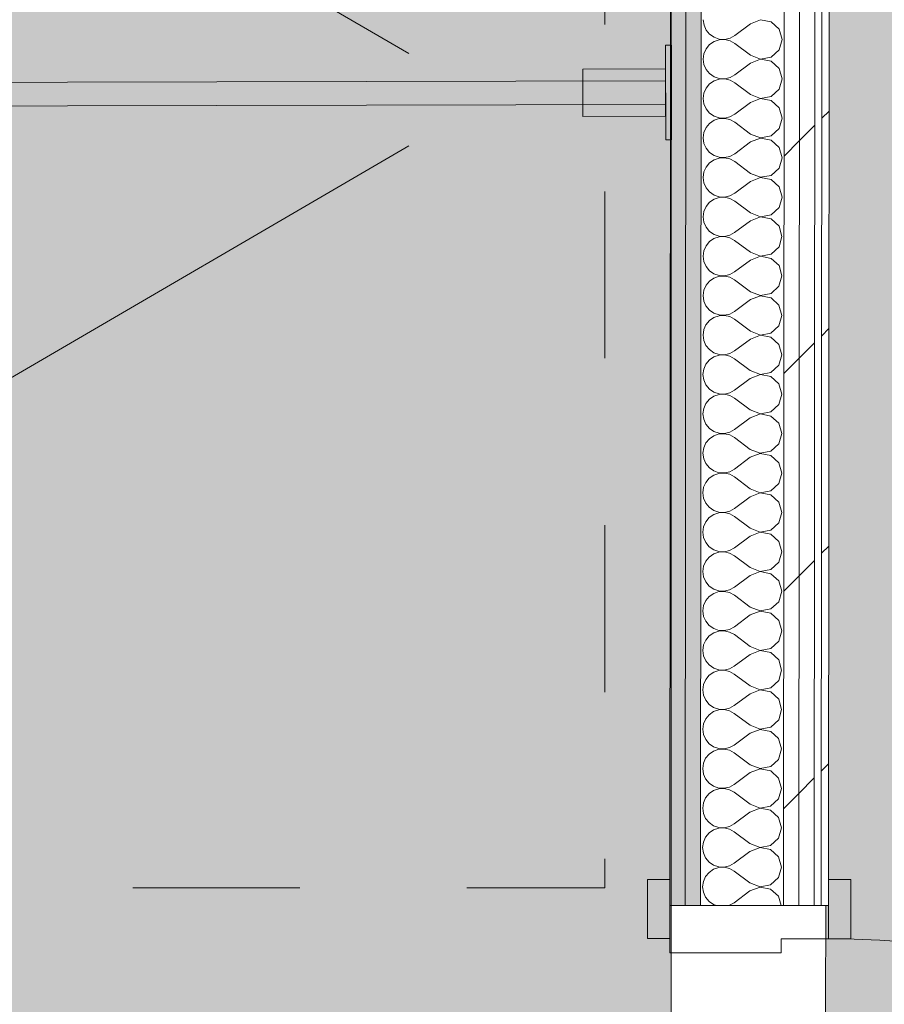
# Model space of a CAD drawing. Header units: millimetres. Extents: x -30280 to 19093, y -19247 to 4746.
# Tile 194 of 198: x -2238 to -1507, y -16098 to -15265. Entities that reach past the tile are written whole.
import ezdxf

# ---------------------------------------------------------------- set-up
doc = ezdxf.new("R2010")
doc.units = ezdxf.units.MM
doc.header["$MEASUREMENT"] = 0
doc.linetypes.add('Rayas_2', pattern=[282.222222, 141.111111, -141.111111])
doc.linetypes.add('Wipeout_Contour', pattern=[1000, 0, -1000])
for name, color, linetype, lineweight in [('Nuevo_01 2D_Mobiliari_Pluma_Nº__101', 252, 'Continuous', 5), ('Nuevo_01 Sanitaris_Pluma_Nº__1', 7, 'Continuous', 5), ('Nuevo_01_2D Trames_Pluma_Nº__1', 7, 'Continuous', 5), ('Nuevo_08_E_Envans secs_Pluma_Nº__1', 7, 'Continuous', 5), ('Nuevo_Puertas Archicad_Pluma_Nº__1', 7, 'Continuous', 5)]:
    doc.layers.add(name, color=color, linetype=linetype, lineweight=lineweight)
for name, color, linetype in [('Nuevo_01 Sanitaris', 7, 'Continuous'), ('Nuevo_08_E_Envans secs', 7, 'Continuous'), ('Nuevo_14_PAV_Paviment_tarkett Safe', 7, 'Continuous'), ('Nuevo_14_PAV_Soft Light Grey 0554', 7, 'Continuous'), ('Nuevo_Puertas Archicad', 7, 'Continuous')]:
    doc.layers.add(name, color=color, linetype=linetype)
for name, color, linetype, lineweight, true_color in [('Nuevo_08_E_Envans secs_Pluma_Nº__102', 7, 'Continuous', 5, 0xcccccc), ('Nuevo_08_E_Envans secs_Pluma_Nº__171', 171, 'Continuous', 13, 0xaaaaff), ('Nuevo_08_E_Envans secs_Pluma_Nº__177', 7, 'Continuous', 15, 0xf7e046), ('Nuevo_08_E_Envans secs_Pluma_Nº__79', 7, 'Continuous', 5, 0xaaffd5), ('Nuevo_14_PAV_Paviment_tarkett Safe_Pluma_Nº__179', 7, 'Continuous', 5, 0xb7d9ff), ('Nuevo_14_PAV_Soft Light Grey 0554_Pluma_Nº__245', 7, 'Continuous', 13, 0xe8e8e8), ('Nuevo_Puertas Archicad_Pluma_Nº__3', 7, 'Continuous', 5, 0xa4a4a4)]:
    doc.layers.add(name, color=color, linetype=linetype, lineweight=lineweight, true_color=true_color)
pattern_1 = [(45, (0, 0), (-183.8478, 183.8478), [195, -65]), (45, (7e-14, 183.85), (-183.8478, 183.8478), [195, -65])]

# ---------------------------------------------------------------- blocks, each defined once
blk = doc.blocks.new('Forjado_1_1', base_point=(-28067.13, -1194.16))
at = {"layer": 'Nuevo_14_PAV_Soft Light Grey 0554_Pluma_Nº__245', "linetype": 'Continuous', "lineweight": 0, "true_color": 0xe8e8e8}
blk.add_hatch(color=254, dxfattribs=at).paths.add_polyline_path([(-28067.13, -1194.16), (-1631.11, -1193.63), (-1631.11, -6938.97), (-1556.11, -6938.97), (-1556.11, -7503.98), (-1616.26, -7503.98), (-1616.05, -11935.98), (-1564.89, -11935.98), (-1564.89, -12491.98), (-2024.11, -12491.98), (-2024.11, -12338.98), (-6997.39, -12338.98), (-6997.39, -12547.56), (-7503.39, -12547.56), (-7503.39, -12391.98), (-10667.85, -12391.98), (-10669.08, -13665), (-1552.89, -13674.56), (-1558.57, -16962.11), (375.41, -16966.17), (375.89, -16735.98), (1079.4, -16735.98), (1078.81, -17114.59), (2622.83, -17116.98), (2622.91, -17065.79), (5778.89, -17070.66), (5778.89, -16738.98), (6378.89, -16738.98), (6378.89, -12488.98), (5778.89, -12488.98), (5779.74, -11938.87), (5998.89, -11938.86), (5998.89, -7488.98), (5778.89, -7488.98), (5778.89, -6938.98), (5998.89, -6938.98), (5998.89, -1708.98), (5758.89, -1708.98), (5758.89, 1700.85), (-28050.85, 1700.85)])
at = {"layer": 'Nuevo_14_PAV_Soft Light Grey 0554_Pluma_Nº__245', "color": 254, "linetype": 'Continuous', "lineweight": 13, "true_color": 0xe8e8e8, "flags": 128}
blk.add_lwpolyline([(1079.4, -16735.98), (375.89, -16735.98), (375.41, -16966.17), (-1558.57, -16962.11), (-1552.89, -13674.56), (-10669.08, -13665), (-10667.85, -12391.98), (-7503.39, -12391.98), (-7503.39, -12547.56), (-6997.39, -12547.56), (-6997.39, -12338.98), (-2024.11, -12338.98), (-2024.11, -12491.98), (-1564.89, -12491.98), (-1564.89, -11935.98), (-1616.05, -11935.98), (-1616.26, -7503.98)], dxfattribs=at)
blk = doc.blocks.new('Forjado_3_1', base_point=(-3816.35, -16950.01))
at = {"layer": 'Nuevo_14_PAV_Paviment_tarkett Safe_Pluma_Nº__179', "linetype": 'Continuous', "lineweight": 0, "true_color": 0xb7d9ff}
blk.add_hatch(color=254, dxfattribs=at).paths.add_polyline_path([(-3816.35, -16950.01), (-1687.6, -16950.01), (-1687.6, -13808.56), (-3816.35, -13808.56)])
at = {"layer": 'Nuevo_14_PAV_Paviment_tarkett Safe_Pluma_Nº__179', "color": 254, "linetype": 'Continuous', "lineweight": 5, "true_color": 0xb7d9ff, "flags": 128}
blk.add_lwpolyline([(-3816.35, -16950.01), (-1687.6, -16950.01), (-1687.6, -13808.56), (-3816.35, -13808.56)], close=True, dxfattribs=at)
blk = doc.blocks.new('*X103')
at = {"layer": 'Nuevo_08_E_Envans secs_Pluma_Nº__102', "color": 254, "linetype": 'Continuous', "lineweight": 5, "true_color": 0xcccccc}
for p, q in [((-1660.4, -15265.44), (-1659.77, -15270)), ((-1659.77, -15270), (-1657.92, -15274.21)), ((-1620.41, -15268.81), (-1633.75, -15278.8)), ((-1611.9, -15265.55), (-1620.41, -15268.81)), ((-1602.95, -15267.25), (-1611.9, -15265.55)), ((-1596.23, -15273.4), (-1602.95, -15267.25)), ((-1657.92, -15274.21), (-1654.99, -15277.75)), ((-1654.99, -15277.75), (-1651.2, -15280.36)), ((-1593.75, -15282.16), (-1596.23, -15273.4)), ((-1655, -15286.48), (-1657.93, -15290.02)), ((-1651.2, -15283.88), (-1655, -15286.48)), ((-1651.2, -15280.36), (-1646.84, -15281.83)), ((-1646.85, -15282.41), (-1651.2, -15283.88)), ((-1642.25, -15282.19), (-1646.85, -15282.41)), ((-1646.84, -15281.83), (-1642.25, -15282.06)), ((-1642.25, -15282.06), (-1637.77, -15281.02)), ((-1637.77, -15283.24), (-1642.25, -15282.19)), ((-1637.77, -15281.02), (-1633.75, -15278.8)), ((-1633.75, -15285.46), (-1637.77, -15283.24)), ((-1620.43, -15295.47), (-1633.75, -15285.46)), ((-1596.24, -15290.92), (-1593.75, -15282.16)), ((-1659.79, -15294.22), (-1660.43, -15298.78)), ((-1657.93, -15290.02), (-1659.79, -15294.22)), ((-1602.97, -15297.06), (-1596.24, -15290.92)), ((-1660.43, -15298.78), (-1659.8, -15303.33)), ((-1659.8, -15303.33), (-1657.95, -15307.54)), ((-1620.43, -15302.14), (-1633.77, -15312.13)), ((-1620.43, -15295.47), (-1611.92, -15298.75)), ((-1611.92, -15298.88), (-1620.43, -15302.14)), ((-1611.92, -15298.75), (-1602.97, -15297.06)), ((-1602.98, -15300.58), (-1611.92, -15298.88)), ((-1596.26, -15306.73), (-1602.98, -15300.58)), ((-1657.95, -15307.54), (-1655.01, -15311.08)), ((-1655.01, -15311.08), (-1651.23, -15313.69)), ((-1593.77, -15315.49), (-1596.26, -15306.73)), ((-1655.02, -15319.81), (-1657.96, -15323.35)), ((-1651.23, -15317.21), (-1655.02, -15319.81)), ((-1651.23, -15313.69), (-1646.87, -15315.16)), ((-1646.87, -15315.74), (-1651.23, -15317.21)), ((-1646.87, -15315.16), (-1642.28, -15315.39)), ((-1642.28, -15315.52), (-1646.87, -15315.74)), ((-1642.28, -15315.39), (-1637.8, -15314.35)), ((-1637.8, -15316.57), (-1642.28, -15315.52)), ((-1637.8, -15314.35), (-1633.77, -15312.13)), ((-1633.78, -15318.8), (-1637.8, -15316.57)), ((-1620.45, -15328.81), (-1633.78, -15318.8)), ((-1596.27, -15324.25), (-1593.77, -15315.49)), ((-1659.81, -15327.56), (-1660.45, -15332.11)), ((-1657.96, -15323.35), (-1659.81, -15327.56)), ((-1603, -15330.39), (-1596.27, -15324.25)), ((-1660.45, -15332.11), (-1659.82, -15336.67)), ((-1659.82, -15336.67), (-1657.97, -15340.87)), ((-1620.45, -15335.47), (-1633.8, -15345.46)), ((-1620.45, -15328.81), (-1611.95, -15332.08)), ((-1611.95, -15332.21), (-1620.45, -15335.47)), ((-1611.95, -15332.08), (-1603, -15330.39)), ((-1603, -15333.91), (-1611.95, -15332.21)), ((-1596.28, -15340.06), (-1603, -15333.91)), ((-1657.97, -15340.87), (-1655.04, -15344.42)), ((-1655.04, -15344.42), (-1651.25, -15347.02)), ((-1593.8, -15348.83), (-1596.28, -15340.06)), ((-1655.04, -15353.14), (-1657.98, -15356.68)), ((-1651.25, -15350.54), (-1655.04, -15353.14)), ((-1651.25, -15347.02), (-1646.89, -15348.5)), ((-1646.89, -15349.08), (-1651.25, -15350.54)), ((-1646.89, -15348.5), (-1642.3, -15348.72)), ((-1642.3, -15348.86), (-1646.89, -15349.08)), ((-1642.3, -15348.72), (-1637.82, -15347.69)), ((-1637.82, -15349.9), (-1642.3, -15348.86)), ((-1637.82, -15347.69), (-1633.8, -15345.46)), ((-1633.8, -15352.13), (-1637.82, -15349.9)), ((-1620.47, -15362.14), (-1633.8, -15352.13)), ((-1596.29, -15357.59), (-1593.8, -15348.83)), ((-1659.84, -15360.89), (-1660.48, -15365.44)), ((-1657.98, -15356.68), (-1659.84, -15360.89)), ((-1603.02, -15363.73), (-1596.29, -15357.59)), ((-1660.48, -15365.44), (-1659.85, -15370)), ((-1659.85, -15370), (-1657.99, -15374.21)), ((-1620.48, -15368.81), (-1633.82, -15378.8)), ((-1611.97, -15365.55), (-1620.48, -15368.81)), ((-1620.47, -15362.14), (-1611.97, -15365.41)), ((-1611.97, -15365.41), (-1603.02, -15363.73)), ((-1603.02, -15367.25), (-1611.97, -15365.55)), ((-1596.31, -15373.4), (-1603.02, -15367.25)), ((-1657.99, -15374.21), (-1655.06, -15377.75)), ((-1655.06, -15377.75), (-1651.28, -15380.36)), ((-1593.82, -15382.16), (-1596.31, -15373.4)), ((-1655.07, -15386.48), (-1658.01, -15390.02)), ((-1651.28, -15383.88), (-1655.07, -15386.48)), ((-1651.28, -15380.36), (-1646.92, -15381.83)), ((-1646.92, -15382.41), (-1651.28, -15383.88)), ((-1646.92, -15381.83), (-1642.33, -15382.06)), ((-1642.33, -15382.19), (-1646.92, -15382.41)), ((-1642.33, -15382.06), (-1637.85, -15381.02)), ((-1637.85, -15383.24), (-1642.33, -15382.19)), ((-1637.85, -15381.02), (-1633.82, -15378.8)), ((-1633.83, -15385.46), (-1637.85, -15383.24)), ((-1620.5, -15395.47), (-1633.83, -15385.46)), ((-1596.32, -15390.92), (-1593.82, -15382.16)), ((-1659.86, -15394.22), (-1660.5, -15398.78)), ((-1658.01, -15390.02), (-1659.86, -15394.22)), ((-1603.05, -15397.06), (-1596.32, -15390.92)), ((-1660.5, -15398.78), (-1659.87, -15403.33)), ((-1659.87, -15403.33), (-1658.02, -15407.54)), ((-1620.5, -15402.14), (-1633.84, -15412.13)), ((-1620.5, -15395.47), (-1612, -15398.75)), ((-1612, -15398.88), (-1620.5, -15402.14)), ((-1612, -15398.75), (-1603.05, -15397.06)), ((-1603.05, -15400.58), (-1612, -15398.88)), ((-1596.33, -15406.73), (-1603.05, -15400.58)), ((-1658.02, -15407.54), (-1655.09, -15411.08)), ((-1655.09, -15411.08), (-1651.3, -15413.69)), ((-1593.85, -15415.49), (-1596.33, -15406.73)), ((-1655.09, -15419.81), (-1658.03, -15423.35)), ((-1651.3, -15417.21), (-1655.09, -15419.81)), ((-1651.3, -15413.69), (-1646.94, -15415.16)), ((-1646.94, -15415.74), (-1651.3, -15417.21)), ((-1646.94, -15415.16), (-1642.35, -15415.39)), ((-1642.35, -15415.52), (-1646.94, -15415.74)), ((-1642.35, -15415.39), (-1637.87, -15414.35)), ((-1637.87, -15416.57), (-1642.35, -15415.52)), ((-1637.87, -15414.35), (-1633.84, -15412.13)), ((-1633.85, -15418.8), (-1637.87, -15416.57)), ((-1620.52, -15428.81), (-1633.85, -15418.8)), ((-1596.34, -15424.25), (-1593.85, -15415.49)), ((-1659.89, -15427.56), (-1660.53, -15432.11)), ((-1658.03, -15423.35), (-1659.89, -15427.56)), ((-1603.07, -15430.39), (-1596.34, -15424.25)), ((-1660.53, -15432.11), (-1659.9, -15436.67)), ((-1659.9, -15436.67), (-1658.04, -15440.87)), ((-1620.53, -15435.47), (-1633.87, -15445.46)), ((-1612.02, -15432.21), (-1620.53, -15435.47)), ((-1620.52, -15428.81), (-1612.02, -15432.08)), ((-1612.02, -15432.08), (-1603.07, -15430.39)), ((-1603.07, -15433.91), (-1612.02, -15432.21)), ((-1596.35, -15440.06), (-1603.07, -15433.91)), ((-1658.04, -15440.87), (-1655.11, -15444.42)), ((-1655.11, -15444.42), (-1651.32, -15447.02)), ((-1593.87, -15448.83), (-1596.35, -15440.06)), ((-1655.12, -15453.14), (-1658.06, -15456.68)), ((-1651.33, -15450.54), (-1655.12, -15453.14)), ((-1646.97, -15449.08), (-1651.33, -15450.54)), ((-1651.32, -15447.02), (-1646.97, -15448.5)), ((-1646.97, -15448.5), (-1642.38, -15448.72)), ((-1642.38, -15448.86), (-1646.97, -15449.08)), ((-1642.38, -15448.72), (-1637.9, -15447.69)), ((-1637.9, -15449.9), (-1642.38, -15448.86)), ((-1637.9, -15447.69), (-1633.87, -15445.46)), ((-1633.87, -15452.13), (-1637.9, -15449.9)), ((-1620.55, -15462.14), (-1633.87, -15452.13)), ((-1596.37, -15457.59), (-1593.87, -15448.83)), ((-1659.91, -15460.89), (-1660.55, -15465.44)), ((-1658.06, -15456.68), (-1659.91, -15460.89)), ((-1603.1, -15463.73), (-1596.37, -15457.59)), ((-1660.55, -15465.44), (-1659.92, -15470)), ((-1659.92, -15470), (-1658.07, -15474.21)), ((-1620.55, -15468.81), (-1633.89, -15478.8)), ((-1620.55, -15462.14), (-1612.05, -15465.41)), ((-1612.05, -15465.55), (-1620.55, -15468.81)), ((-1612.05, -15465.41), (-1603.1, -15463.73)), ((-1603.1, -15467.25), (-1612.05, -15465.55)), ((-1596.38, -15473.4), (-1603.1, -15467.25)), ((-1658.07, -15474.21), (-1655.14, -15477.75)), ((-1655.14, -15477.75), (-1651.35, -15480.36)), ((-1593.9, -15482.16), (-1596.38, -15473.4)), ((-1655.14, -15486.48), (-1658.08, -15490.02)), ((-1651.35, -15483.88), (-1655.14, -15486.48)), ((-1651.35, -15480.36), (-1646.99, -15481.83)), ((-1646.99, -15482.41), (-1651.35, -15483.88)), ((-1646.99, -15481.83), (-1642.4, -15482.06)), ((-1642.4, -15482.19), (-1646.99, -15482.41)), ((-1642.4, -15482.06), (-1637.92, -15481.02)), ((-1637.92, -15483.24), (-1642.4, -15482.19)), ((-1637.92, -15481.02), (-1633.89, -15478.8)), ((-1633.9, -15485.46), (-1637.92, -15483.24)), ((-1620.57, -15495.47), (-1633.9, -15485.46)), ((-1596.39, -15490.92), (-1593.9, -15482.16)), ((-1659.94, -15494.22), (-1660.58, -15498.78)), ((-1658.08, -15490.02), (-1659.94, -15494.22)), ((-1603.12, -15497.06), (-1596.39, -15490.92)), ((-1660.58, -15498.78), (-1659.94, -15503.33)), ((-1659.94, -15503.33), (-1658.09, -15507.54)), ((-1620.58, -15502.14), (-1633.92, -15512.13)), ((-1612.07, -15498.88), (-1620.58, -15502.14)), ((-1620.57, -15495.47), (-1612.07, -15498.75)), ((-1612.07, -15498.75), (-1603.12, -15497.06)), ((-1603.12, -15500.58), (-1612.07, -15498.88)), ((-1596.4, -15506.73), (-1603.12, -15500.58)), ((-1658.09, -15507.54), (-1655.16, -15511.08)), ((-1655.16, -15511.08), (-1651.37, -15513.69)), ((-1593.92, -15515.49), (-1596.4, -15506.73)), ((-1655.17, -15519.81), (-1658.1, -15523.35)), ((-1651.38, -15517.21), (-1655.17, -15519.81)), ((-1647.02, -15515.74), (-1651.38, -15517.21)), ((-1651.37, -15513.69), (-1647.02, -15515.16)), ((-1647.02, -15515.16), (-1642.42, -15515.39)), ((-1642.42, -15515.52), (-1647.02, -15515.74)), ((-1642.42, -15515.39), (-1637.94, -15514.35)), ((-1637.95, -15516.57), (-1642.42, -15515.52)), ((-1633.92, -15518.8), (-1637.95, -15516.57)), ((-1637.94, -15514.35), (-1633.92, -15512.13)), ((-1620.6, -15528.81), (-1633.92, -15518.8)), ((-1596.42, -15524.25), (-1593.92, -15515.49)), ((-1659.96, -15527.56), (-1660.6, -15532.11)), ((-1658.1, -15523.35), (-1659.96, -15527.56)), ((-1603.15, -15530.39), (-1596.42, -15524.25)), ((-1660.6, -15532.11), (-1659.97, -15536.67)), ((-1659.97, -15536.67), (-1658.12, -15540.87)), ((-1620.6, -15535.47), (-1633.94, -15545.46)), ((-1620.6, -15528.81), (-1612.1, -15532.08)), ((-1612.1, -15532.21), (-1620.6, -15535.47)), ((-1612.1, -15532.08), (-1603.15, -15530.39)), ((-1603.15, -15533.91), (-1612.1, -15532.21)), ((-1596.43, -15540.06), (-1603.15, -15533.91)), ((-1658.12, -15540.87), (-1655.19, -15544.42)), ((-1655.19, -15544.42), (-1651.4, -15547.02)), ((-1593.95, -15548.83), (-1596.43, -15540.06)), ((-1655.19, -15553.14), (-1658.13, -15556.68)), ((-1651.4, -15550.54), (-1655.19, -15553.14)), ((-1651.4, -15547.02), (-1647.04, -15548.5)), ((-1647.04, -15549.08), (-1651.4, -15550.54)), ((-1647.04, -15548.5), (-1642.45, -15548.72)), ((-1642.45, -15548.86), (-1647.04, -15549.08)), ((-1642.45, -15548.72), (-1637.97, -15547.69)), ((-1637.97, -15549.9), (-1642.45, -15548.86)), ((-1637.97, -15547.69), (-1633.94, -15545.46)), ((-1633.95, -15552.13), (-1637.97, -15549.9)), ((-1620.62, -15562.14), (-1633.95, -15552.13)), ((-1596.44, -15557.59), (-1593.95, -15548.83)), ((-1659.99, -15560.89), (-1660.62, -15565.44)), ((-1658.13, -15556.68), (-1659.99, -15560.89)), ((-1603.17, -15563.73), (-1596.44, -15557.59)), ((-1660.62, -15565.44), (-1659.99, -15570)), ((-1659.99, -15570), (-1658.14, -15574.21)), ((-1620.63, -15568.81), (-1633.97, -15578.8)), ((-1612.12, -15565.55), (-1620.63, -15568.81)), ((-1620.62, -15562.14), (-1612.12, -15565.41)), ((-1612.12, -15565.41), (-1603.17, -15563.73)), ((-1603.17, -15567.25), (-1612.12, -15565.55)), ((-1596.45, -15573.4), (-1603.17, -15567.25)), ((-1658.14, -15574.21), (-1655.21, -15577.75)), ((-1655.21, -15577.75), (-1651.42, -15580.36)), ((-1593.97, -15582.16), (-1596.45, -15573.4)), ((-1655.22, -15586.48), (-1658.15, -15590.02)), ((-1651.43, -15583.88), (-1655.22, -15586.48)), ((-1647.07, -15582.41), (-1651.43, -15583.88)), ((-1651.42, -15580.36), (-1647.07, -15581.83)), ((-1647.07, -15581.83), (-1642.47, -15582.06)), ((-1642.47, -15582.19), (-1647.07, -15582.41)), ((-1642.47, -15582.06), (-1637.99, -15581.02)), ((-1638, -15583.24), (-1642.47, -15582.19)), ((-1633.97, -15585.46), (-1638, -15583.24)), ((-1637.99, -15581.02), (-1633.97, -15578.8)), ((-1620.65, -15595.47), (-1633.97, -15585.46)), ((-1596.47, -15590.92), (-1593.97, -15582.16)), ((-1660.01, -15594.22), (-1660.65, -15598.78)), ((-1658.15, -15590.02), (-1660.01, -15594.22)), ((-1603.19, -15597.06), (-1596.47, -15590.92)), ((-1660.65, -15598.78), (-1660.02, -15603.33)), ((-1660.02, -15603.33), (-1658.17, -15607.54)), ((-1620.65, -15602.14), (-1633.99, -15612.13)), ((-1620.65, -15595.47), (-1612.15, -15598.75)), ((-1612.15, -15598.88), (-1620.65, -15602.14)), ((-1612.15, -15598.75), (-1603.19, -15597.06)), ((-1603.2, -15600.58), (-1612.15, -15598.88)), ((-1596.48, -15606.73), (-1603.2, -15600.58)), ((-1658.17, -15607.54), (-1655.24, -15611.08)), ((-1655.24, -15611.08), (-1651.45, -15613.69)), ((-1594, -15615.49), (-1596.48, -15606.73)), ((-1655.24, -15619.81), (-1658.18, -15623.35)), ((-1651.45, -15617.21), (-1655.24, -15619.81)), ((-1651.45, -15613.69), (-1647.09, -15615.16)), ((-1647.09, -15615.74), (-1651.45, -15617.21)), ((-1647.09, -15615.16), (-1642.5, -15615.39)), ((-1642.5, -15615.52), (-1647.09, -15615.74)), ((-1642.5, -15615.39), (-1638.02, -15614.35)), ((-1638.02, -15616.57), (-1642.5, -15615.52)), ((-1638.02, -15614.35), (-1633.99, -15612.13)), ((-1634, -15618.8), (-1638.02, -15616.57)), ((-1620.67, -15628.81), (-1634, -15618.8)), ((-1596.49, -15624.25), (-1594, -15615.49)), ((-1660.04, -15627.56), (-1660.67, -15632.11)), ((-1658.18, -15623.35), (-1660.04, -15627.56)), ((-1603.22, -15630.39), (-1596.49, -15624.25)), ((-1660.67, -15632.11), (-1660.04, -15636.67)), ((-1660.04, -15636.67), (-1658.19, -15640.87)), ((-1620.68, -15635.47), (-1634.02, -15645.46)), ((-1612.17, -15632.21), (-1620.68, -15635.47)), ((-1620.67, -15628.81), (-1612.17, -15632.08)), ((-1612.17, -15632.08), (-1603.22, -15630.39)), ((-1603.22, -15633.91), (-1612.17, -15632.21)), ((-1596.5, -15640.06), (-1603.22, -15633.91)), ((-1658.19, -15640.87), (-1655.26, -15644.42)), ((-1655.26, -15644.42), (-1651.47, -15647.02)), ((-1594.02, -15648.83), (-1596.5, -15640.06)), ((-1655.27, -15653.14), (-1658.2, -15656.68)), ((-1651.47, -15650.54), (-1655.27, -15653.14)), ((-1651.47, -15647.02), (-1647.12, -15648.5)), ((-1647.12, -15649.08), (-1651.47, -15650.54)), ((-1647.12, -15648.5), (-1642.52, -15648.72)), ((-1642.52, -15648.86), (-1647.12, -15649.08)), ((-1642.52, -15648.72), (-1638.04, -15647.69)), ((-1638.04, -15649.9), (-1642.52, -15648.86)), ((-1638.04, -15647.69), (-1634.02, -15645.46)), ((-1634.02, -15652.13), (-1638.04, -15649.9)), ((-1620.7, -15662.14), (-1634.02, -15652.13)), ((-1596.52, -15657.59), (-1594.02, -15648.83)), ((-1660.06, -15660.89), (-1660.7, -15665.44)), ((-1658.2, -15656.68), (-1660.06, -15660.89)), ((-1603.24, -15663.73), (-1596.52, -15657.59)), ((-1660.7, -15665.44), (-1660.07, -15670)), ((-1620.7, -15668.81), (-1634.04, -15678.8)), ((-1620.7, -15662.14), (-1612.2, -15665.41)), ((-1612.2, -15665.55), (-1620.7, -15668.81)), ((-1612.2, -15665.41), (-1603.24, -15663.73)), ((-1603.25, -15667.25), (-1612.2, -15665.55)), ((-1596.53, -15673.4), (-1603.25, -15667.25)), ((-1660.07, -15670), (-1658.22, -15674.21)), ((-1658.22, -15674.21), (-1655.28, -15677.75)), ((-1655.28, -15677.75), (-1651.5, -15680.36)), ((-1594.04, -15682.16), (-1596.53, -15673.4)), ((-1655.29, -15686.48), (-1658.23, -15690.02)), ((-1651.5, -15683.88), (-1655.29, -15686.48)), ((-1651.5, -15680.36), (-1647.14, -15681.83)), ((-1647.14, -15682.41), (-1651.5, -15683.88)), ((-1647.14, -15681.83), (-1642.55, -15682.06)), ((-1642.55, -15682.19), (-1647.14, -15682.41)), ((-1642.55, -15682.06), (-1638.07, -15681.02)), ((-1638.07, -15683.24), (-1642.55, -15682.19)), ((-1638.07, -15681.02), (-1634.04, -15678.8)), ((-1634.05, -15685.46), (-1638.07, -15683.24)), ((-1620.72, -15695.47), (-1634.05, -15685.46)), ((-1596.54, -15690.92), (-1594.04, -15682.16)), ((-1660.09, -15694.22), (-1660.72, -15698.78)), ((-1658.23, -15690.02), (-1660.09, -15694.22)), ((-1603.27, -15697.06), (-1596.54, -15690.92)), ((-1660.72, -15698.78), (-1660.09, -15703.33)), ((-1620.73, -15702.14), (-1634.07, -15712.13)), ((-1612.22, -15698.88), (-1620.73, -15702.14)), ((-1620.72, -15695.47), (-1612.22, -15698.75)), ((-1612.22, -15698.75), (-1603.27, -15697.06)), ((-1603.27, -15700.58), (-1612.22, -15698.88)), ((-1596.55, -15706.73), (-1603.27, -15700.58)), ((-1660.09, -15703.33), (-1658.24, -15707.54)), ((-1658.24, -15707.54), (-1655.31, -15711.08)), ((-1655.31, -15711.08), (-1651.52, -15713.69)), ((-1594.07, -15715.49), (-1596.55, -15706.73)), ((-1655.32, -15719.81), (-1658.25, -15723.35)), ((-1651.52, -15717.21), (-1655.32, -15719.81)), ((-1651.52, -15713.69), (-1647.17, -15715.16)), ((-1647.17, -15715.74), (-1651.52, -15717.21)), ((-1647.17, -15715.16), (-1642.57, -15715.39)), ((-1642.57, -15715.52), (-1647.17, -15715.74)), ((-1642.57, -15715.39), (-1638.09, -15714.35)), ((-1638.09, -15716.57), (-1642.57, -15715.52)), ((-1638.09, -15714.35), (-1634.07, -15712.13)), ((-1634.07, -15718.8), (-1638.09, -15716.57)), ((-1620.75, -15728.81), (-1634.07, -15718.8)), ((-1596.56, -15724.25), (-1594.07, -15715.49)), ((-1660.11, -15727.56), (-1660.75, -15732.11)), ((-1658.25, -15723.35), (-1660.11, -15727.56)), ((-1603.29, -15730.39), (-1596.56, -15724.25)), ((-1660.75, -15732.11), (-1660.12, -15736.67)), ((-1620.75, -15735.47), (-1634.09, -15745.46)), ((-1620.75, -15728.81), (-1612.24, -15732.08)), ((-1612.24, -15732.21), (-1620.75, -15735.47)), ((-1612.24, -15732.08), (-1603.29, -15730.39)), ((-1603.3, -15733.91), (-1612.24, -15732.21)), ((-1596.58, -15740.06), (-1603.3, -15733.91)), ((-1660.12, -15736.67), (-1658.27, -15740.87)), ((-1658.27, -15740.87), (-1655.33, -15744.42)), ((-1655.33, -15744.42), (-1651.55, -15747.02)), ((-1594.09, -15748.83), (-1596.58, -15740.06)), ((-1655.34, -15753.14), (-1658.28, -15756.68)), ((-1651.55, -15750.54), (-1655.34, -15753.14)), ((-1651.55, -15747.02), (-1647.19, -15748.5)), ((-1647.19, -15749.08), (-1651.55, -15750.54)), ((-1647.19, -15748.5), (-1642.6, -15748.72)), ((-1642.6, -15748.86), (-1647.19, -15749.08)), ((-1642.6, -15748.72), (-1638.12, -15747.69)), ((-1638.12, -15749.9), (-1642.6, -15748.86)), ((-1638.12, -15747.69), (-1634.09, -15745.46)), ((-1634.1, -15752.13), (-1638.12, -15749.9)), ((-1620.77, -15762.14), (-1634.1, -15752.13)), ((-1596.59, -15757.59), (-1594.09, -15748.83)), ((-1660.14, -15760.89), (-1660.77, -15765.44)), ((-1658.28, -15756.68), (-1660.14, -15760.89)), ((-1603.32, -15763.73), (-1596.59, -15757.59)), ((-1660.77, -15765.44), (-1660.14, -15770)), ((-1620.78, -15768.81), (-1634.12, -15778.8)), ((-1612.27, -15765.55), (-1620.78, -15768.81)), ((-1620.77, -15762.14), (-1612.27, -15765.41)), ((-1612.27, -15765.41), (-1603.32, -15763.73)), ((-1603.32, -15767.25), (-1612.27, -15765.55)), ((-1596.6, -15773.4), (-1603.32, -15767.25)), ((-1660.14, -15770), (-1658.29, -15774.21)), ((-1658.29, -15774.21), (-1655.36, -15777.75)), ((-1655.36, -15777.75), (-1651.57, -15780.36)), ((-1594.12, -15782.16), (-1596.6, -15773.4)), ((-1655.37, -15786.48), (-1658.3, -15790.02)), ((-1651.57, -15783.88), (-1655.37, -15786.48)), ((-1651.57, -15780.36), (-1647.21, -15781.83)), ((-1647.21, -15782.41), (-1651.57, -15783.88)), ((-1647.21, -15781.83), (-1642.62, -15782.06)), ((-1642.62, -15782.19), (-1647.21, -15782.41)), ((-1642.62, -15782.06), (-1638.14, -15781.02)), ((-1638.14, -15783.24), (-1642.62, -15782.19)), ((-1638.14, -15781.02), (-1634.12, -15778.8)), ((-1634.12, -15785.46), (-1638.14, -15783.24)), ((-1620.79, -15795.47), (-1634.12, -15785.46)), ((-1596.61, -15790.92), (-1594.12, -15782.16)), ((-1660.16, -15794.22), (-1660.8, -15798.78)), ((-1658.3, -15790.02), (-1660.16, -15794.22)), ((-1603.34, -15797.06), (-1596.61, -15790.92)), ((-1660.8, -15798.78), (-1660.17, -15803.33)), ((-1620.8, -15802.14), (-1634.14, -15812.13)), ((-1612.29, -15798.88), (-1620.8, -15802.14)), ((-1620.79, -15795.47), (-1612.29, -15798.75)), ((-1612.29, -15798.75), (-1603.34, -15797.06)), ((-1603.35, -15800.58), (-1612.29, -15798.88)), ((-1596.63, -15806.73), (-1603.35, -15800.58)), ((-1660.17, -15803.33), (-1658.31, -15807.54)), ((-1658.31, -15807.54), (-1655.38, -15811.08)), ((-1655.38, -15811.08), (-1651.6, -15813.69)), ((-1594.14, -15815.49), (-1596.63, -15806.73)), ((-1655.39, -15819.81), (-1658.33, -15823.35)), ((-1651.6, -15817.21), (-1655.39, -15819.81)), ((-1651.6, -15813.69), (-1647.24, -15815.16)), ((-1647.24, -15815.74), (-1651.6, -15817.21)), ((-1647.24, -15815.16), (-1642.65, -15815.39)), ((-1642.65, -15815.52), (-1647.24, -15815.74)), ((-1642.65, -15815.39), (-1638.17, -15814.35)), ((-1638.17, -15816.57), (-1642.65, -15815.52)), ((-1638.17, -15814.35), (-1634.14, -15812.13)), ((-1634.15, -15818.8), (-1638.17, -15816.57)), ((-1620.82, -15828.81), (-1634.15, -15818.8)), ((-1596.64, -15824.25), (-1594.14, -15815.49)), ((-1660.18, -15827.56), (-1660.82, -15832.11)), ((-1658.33, -15823.35), (-1660.18, -15827.56)), ((-1603.37, -15830.39), (-1596.64, -15824.25)), ((-1660.82, -15832.11), (-1660.19, -15836.67)), ((-1620.82, -15835.47), (-1634.17, -15845.46)), ((-1620.82, -15828.81), (-1612.32, -15832.08)), ((-1612.32, -15832.21), (-1620.82, -15835.47)), ((-1612.32, -15832.08), (-1603.37, -15830.39)), ((-1603.37, -15833.91), (-1612.32, -15832.21)), ((-1596.65, -15840.06), (-1603.37, -15833.91)), ((-1660.19, -15836.67), (-1658.34, -15840.87)), ((-1658.34, -15840.87), (-1655.41, -15844.42)), ((-1655.41, -15844.42), (-1651.62, -15847.02)), ((-1594.17, -15848.83), (-1596.65, -15840.06)), ((-1655.41, -15853.14), (-1658.35, -15856.68)), ((-1651.62, -15850.54), (-1655.41, -15853.14)), ((-1651.62, -15847.02), (-1647.26, -15848.5)), ((-1647.26, -15849.08), (-1651.62, -15850.54)), ((-1647.26, -15848.5), (-1642.67, -15848.72)), ((-1642.67, -15848.86), (-1647.26, -15849.08)), ((-1642.67, -15848.72), (-1638.19, -15847.69)), ((-1638.19, -15849.9), (-1642.67, -15848.86)), ((-1638.19, -15847.69), (-1634.17, -15845.46)), ((-1634.17, -15852.13), (-1638.19, -15849.9)), ((-1620.84, -15862.14), (-1634.17, -15852.13)), ((-1596.66, -15857.59), (-1594.17, -15848.83)), ((-1660.21, -15860.89), (-1660.85, -15865.44)), ((-1658.35, -15856.68), (-1660.21, -15860.89)), ((-1603.39, -15863.73), (-1596.66, -15857.59)), ((-1660.85, -15865.44), (-1660.22, -15870)), ((-1620.85, -15868.81), (-1634.19, -15878.8)), ((-1612.34, -15865.55), (-1620.85, -15868.81)), ((-1620.84, -15862.14), (-1612.34, -15865.41)), ((-1612.34, -15865.41), (-1603.39, -15863.73)), ((-1603.39, -15867.25), (-1612.34, -15865.55)), ((-1596.68, -15873.4), (-1603.39, -15867.25)), ((-1660.22, -15870), (-1658.36, -15874.21)), ((-1658.36, -15874.21), (-1655.43, -15877.75)), ((-1655.43, -15877.75), (-1651.64, -15880.36)), ((-1594.19, -15882.16), (-1596.68, -15873.4)), ((-1655.44, -15886.48), (-1658.38, -15890.02)), ((-1651.65, -15883.88), (-1655.44, -15886.48)), ((-1647.29, -15882.41), (-1651.65, -15883.88)), ((-1651.64, -15880.36), (-1647.29, -15881.83)), ((-1647.29, -15881.83), (-1642.7, -15882.06)), ((-1642.7, -15882.19), (-1647.29, -15882.41)), ((-1642.7, -15882.06), (-1638.22, -15881.02)), ((-1638.22, -15883.24), (-1642.7, -15882.19)), ((-1638.22, -15881.02), (-1634.19, -15878.8)), ((-1634.19, -15885.46), (-1638.22, -15883.24)), ((-1620.87, -15895.47), (-1634.19, -15885.46)), ((-1596.69, -15890.92), (-1594.19, -15882.16)), ((-1660.23, -15894.22), (-1660.87, -15898.78)), ((-1658.38, -15890.02), (-1660.23, -15894.22)), ((-1603.42, -15897.06), (-1596.69, -15890.92)), ((-1660.87, -15898.78), (-1660.24, -15903.33)), ((-1620.87, -15902.14), (-1634.21, -15912.13)), ((-1620.87, -15895.47), (-1612.37, -15898.75)), ((-1612.37, -15898.88), (-1620.87, -15902.14)), ((-1612.37, -15898.75), (-1603.42, -15897.06)), ((-1603.42, -15900.58), (-1612.37, -15898.88)), ((-1596.7, -15906.73), (-1603.42, -15900.58)), ((-1660.24, -15903.33), (-1658.39, -15907.54)), ((-1658.39, -15907.54), (-1655.46, -15911.08)), ((-1655.46, -15911.08), (-1651.67, -15913.69)), ((-1594.22, -15915.49), (-1596.7, -15906.73)), ((-1651.67, -15917.21), (-1655.46, -15919.81)), ((-1651.67, -15913.69), (-1647.31, -15915.16)), ((-1647.31, -15915.74), (-1651.67, -15917.21)), ((-1647.31, -15915.16), (-1642.72, -15915.39)), ((-1642.72, -15915.52), (-1647.31, -15915.74)), ((-1642.72, -15915.39), (-1638.24, -15914.35)), ((-1638.24, -15916.57), (-1642.72, -15915.52)), ((-1638.24, -15914.35), (-1634.21, -15912.13)), ((-1634.22, -15918.8), (-1638.24, -15916.57)), ((-1620.89, -15928.81), (-1634.22, -15918.8)), ((-1596.71, -15924.25), (-1594.22, -15915.49)), ((-1660.26, -15927.56), (-1660.9, -15932.11)), ((-1658.4, -15923.35), (-1660.26, -15927.56)), ((-1655.46, -15919.81), (-1658.4, -15923.35)), ((-1603.44, -15930.39), (-1596.71, -15924.25)), ((-1660.9, -15932.11), (-1660.26, -15936.67)), ((-1620.9, -15935.47), (-1634.24, -15945.46)), ((-1612.39, -15932.21), (-1620.9, -15935.47)), ((-1620.89, -15928.81), (-1612.39, -15932.08)), ((-1612.39, -15932.08), (-1603.44, -15930.39)), ((-1603.44, -15933.91), (-1612.39, -15932.21)), ((-1596.72, -15940.06), (-1603.44, -15933.91)), ((-1660.26, -15936.67), (-1658.41, -15940.87)), ((-1658.41, -15940.87), (-1655.48, -15944.42)), ((-1655.48, -15944.42), (-1651.69, -15947.02)), ((-1594.24, -15948.83), (-1596.72, -15940.06)), ((-1651.7, -15950.54), (-1655.49, -15953.14)), ((-1647.34, -15949.08), (-1651.7, -15950.54)), ((-1651.69, -15947.02), (-1647.34, -15948.5)), ((-1647.34, -15948.5), (-1642.74, -15948.72)), ((-1642.74, -15948.86), (-1647.34, -15949.08)), ((-1642.74, -15948.72), (-1638.26, -15947.69)), ((-1638.27, -15949.9), (-1642.74, -15948.86)), ((-1634.24, -15952.13), (-1638.27, -15949.9)), ((-1638.26, -15947.69), (-1634.24, -15945.46)), ((-1620.92, -15962.14), (-1634.24, -15952.13)), ((-1596.74, -15957.59), (-1594.24, -15948.83)), ((-1660.28, -15960.89), (-1660.92, -15965.44)), ((-1658.42, -15956.68), (-1660.28, -15960.89)), ((-1655.49, -15953.14), (-1658.42, -15956.68)), ((-1603.47, -15963.73), (-1596.74, -15957.59)), ((-1660.92, -15965.44), (-1660.29, -15970)), ((-1620.92, -15968.81), (-1634.26, -15978.8)), ((-1620.92, -15962.14), (-1612.42, -15965.41)), ((-1612.42, -15965.55), (-1620.92, -15968.81)), ((-1612.42, -15965.41), (-1603.47, -15963.73)), ((-1603.47, -15967.25), (-1612.42, -15965.55)), ((-1596.75, -15973.4), (-1603.47, -15967.25)), ((-1660.29, -15970), (-1658.44, -15974.21)), ((-1658.44, -15974.21), (-1655.51, -15977.75)), ((-1655.51, -15977.75), (-1651.72, -15980.36)), ((-1594.27, -15982.16), (-1596.75, -15973.4)), ((-1651.72, -15983.88), (-1655.51, -15986.48)), ((-1651.72, -15980.36), (-1647.36, -15981.83)), ((-1647.36, -15982.41), (-1651.72, -15983.88)), ((-1647.36, -15981.83), (-1642.77, -15982.06)), ((-1642.77, -15982.19), (-1647.36, -15982.41)), ((-1642.77, -15982.06), (-1638.29, -15981.02)), ((-1638.29, -15983.24), (-1642.77, -15982.19)), ((-1638.29, -15981.02), (-1634.26, -15978.8)), ((-1634.27, -15985.46), (-1638.29, -15983.24)), ((-1620.94, -15995.47), (-1634.27, -15985.46)), ((-1596.76, -15990.92), (-1594.27, -15982.16)), ((-1660.31, -15994.22), (-1660.95, -15998.78)), ((-1658.45, -15990.02), (-1660.31, -15994.22)), ((-1655.51, -15986.48), (-1658.45, -15990.02)), ((-1603.49, -15997.06), (-1596.76, -15990.92)), ((-1660.95, -15998.78), (-1660.31, -16003.33)), ((-1620.95, -16002.14), (-1634.29, -16012.13)), ((-1612.44, -15998.88), (-1620.95, -16002.14)), ((-1620.94, -15995.47), (-1612.44, -15998.75)), ((-1612.44, -15998.75), (-1603.49, -15997.06)), ((-1603.49, -16000.58), (-1612.44, -15998.88)), ((-1596.77, -16006.73), (-1603.49, -16000.58)), ((-1660.31, -16003.33), (-1658.46, -16007.54)), ((-1658.46, -16007.54), (-1655.53, -16011.08)), ((-1655.53, -16011.08), (-1651.74, -16013.69)), ((-1594.55, -16014.56), (-1596.77, -16006.73)), ((-1651.74, -16013.69), (-1649.29, -16014.52)), ((-1639.08, -16014.53), (-1638.31, -16014.35)), ((-1638.31, -16014.35), (-1634.29, -16012.13))]:
    blk.add_line(p, q, dxfattribs=at)
blk = doc.blocks.new('Puerta 27_6')
at = {"layer": 'Nuevo_Puertas Archicad_Pluma_Nº__1', "color": 7, "linetype": 'Continuous', "lineweight": 5}
for p, q in [((-472, 0), (-472, 19)), ((-472, 19), (-422, 19)), ((-422, 19), (-422, 0)), ((-422, 0), (-472, 0)), ((-450, 0), (-472, 0)), ((-450, 0), (-472, 0)), ((-422, 0), (-450, 0)), ((-450, 0), (-450, -134)), ((-450, 0), (-450, -6)), ((-450, 0), (-450, -6)), ((-422, -40), (-422, 0)), ((-450, -6), (-450, -12)), ((-450, -6), (-450, -12)), ((-450, -12), (-450, -25)), ((-450, -12), (-450, -25)), ((-450, -25), (-450, -38)), ((-450, -25), (-450, -38)), ((-450, -38), (-450, -108)), ((-450, -38), (-450, -108)), ((-410, -40), (-422, -40)), ((-410, -134), (-410, -40)), ((-450, -108), (-450, -121)), ((-450, -108), (-450, -121)), ((-450, -121), (-450, -134)), ((-450, -121), (-450, -134)), ((-472, -153), (-472, -134)), ((-472, -134), (-422, -134)), ((-450, -134), (-472, -134)), ((-450, -134), (-472, -134)), ((-450, -134), (-410, -134)), ((-422, -134), (-422, -153)), ((-422, -153), (-472, -153))]:
    blk.add_line(p, q, dxfattribs=at)
at = {"layer": 'Nuevo_Puertas Archicad_Pluma_Nº__3', "color": 253, "linetype": 'Continuous', "lineweight": 5, "true_color": 0xa4a4a4}
blk.add_arc((422, 0), 844, 90, 180, dxfattribs=at)
blk = doc.blocks.new('Muro_61_1', base_point=(-1689.41, -17083.98))
at = {"layer": 'Nuevo_08_E_Envans secs_Pluma_Nº__79', "linetype": 'Continuous', "lineweight": 5, "true_color": 0xaaffd5}
for points in [[(-1673.98, -13795.56), (-1675.62, -16014.5), (-1662.62, -16014.51), (-1660.98, -13795.56)], [(-1686.99, -13808.56), (-1688.62, -16014.49), (-1675.62, -16014.5), (-1673.99, -13808.56)]]:
    blk.add_hatch(color=121, dxfattribs=at).paths.add_polyline_path(points)
at = {"layer": 'Nuevo_08_E_Envans secs_Pluma_Nº__1', "color": 7, "linetype": 'Continuous', "lineweight": 5}
for p, q in [((-1662.62, -16014.51), (-1660.98, -13795.56)), ((-1675.62, -16014.5), (-1673.99, -13808.56)), ((-1688.62, -16014.49), (-1688.61, -15992.49)), ((-1675.62, -16014.5), (-1688.62, -16014.49)), ((-1662.62, -16014.51), (-1675.62, -16014.5))]:
    blk.add_line(p, q, dxfattribs=at)
at = {"layer": 'Nuevo_08_E_Envans secs_Pluma_Nº__1', "color": 7, "linetype": 'Continuous', "lineweight": 5, "flags": 128}
blk.add_lwpolyline([(-1686.99, -13808.56), (-1688.62, -16014.49)], dxfattribs=at)
at = {"color": 254, "linetype": 'Wipeout_Contour', "lineweight": 0, "ltscale": 59717.815588}
blk.add_wipeout([(-1558.9, -13680.56), (-1560.62, -16014.59), (-1554.62, -16014.59), (-1552.9, -13680.56)], dxfattribs=at).dxf.layer = 'Nuevo_08_E_Envans secs'
at = {"color": 254, "linetype": 'Wipeout_Contour', "lineweight": 0, "ltscale": 59762.08674}
blk.add_wipeout([(-1577.91, -13699.56), (-1579.62, -16014.57), (-1566.62, -16014.58), (-1564.91, -13699.56)], dxfattribs=at).dxf.layer = 'Nuevo_08_E_Envans secs'
at = {"layer": 'Nuevo_08_E_Envans secs_Pluma_Nº__171', "linetype": 'Continuous', "lineweight": 13, "true_color": 0xaaaaff}
h = blk.add_hatch(dxfattribs=at)
h.set_pattern_fill('Panellat_HPL_0001', color=161, style=0, pattern_type=2)
h.set_pattern_definition(pattern_1)
h.paths.add_polyline_path([(-1558.9, -13680.56), (-1560.62, -16014.59), (-1554.62, -16014.59), (-1552.9, -13680.56)])
at = {"layer": 'Nuevo_08_E_Envans secs_Pluma_Nº__177', "linetype": 'Continuous', "lineweight": 15, "true_color": 0xf7e046}
h = blk.add_hatch(dxfattribs=at)
h.set_pattern_fill('Panellat_HPL_0001', color=53, style=0, pattern_type=2)
h.set_pattern_definition(pattern_1)
h.paths.add_polyline_path([(-1577.91, -13699.56), (-1579.62, -16014.57), (-1566.62, -16014.58), (-1564.91, -13699.56)])
at = {"layer": 'Nuevo_08_E_Envans secs_Pluma_Nº__1', "color": 7, "linetype": 'Continuous', "lineweight": 5}
for p, q in [((-1560.62, -16014.59), (-1558.9, -13686.56)), ((-1566.62, -16014.58), (-1564.91, -13699.56)), ((-1554.62, -16014.59), (-1554.61, -15992.59)), ((-1560.62, -16014.59), (-1566.62, -16014.58)), ((-1554.62, -16014.59), (-1560.62, -16014.59))]:
    blk.add_line(p, q, dxfattribs=at)
at = {"layer": 'Nuevo_08_E_Envans secs_Pluma_Nº__1', "color": 7, "linetype": 'Continuous', "lineweight": 5, "flags": 128}
blk.add_lwpolyline([(-1554.62, -16014.59), (-1552.89, -13674.56)], dxfattribs=at)
at = {"color": 254, "linetype": 'Wipeout_Contour', "lineweight": 0, "ltscale": 59793.425017}
blk.add_wipeout([(-1590.92, -13712.56), (-1592.62, -16014.56), (-1579.62, -16014.57), (-1577.92, -13712.56)], dxfattribs=at).dxf.layer = 'Nuevo_08_E_Envans secs'
at = {"layer": 'Nuevo_08_E_Envans secs_Pluma_Nº__177', "linetype": 'Continuous', "lineweight": 15, "true_color": 0xf7e046}
h = blk.add_hatch(dxfattribs=at)
h.set_pattern_fill('Panellat_HPL_0001', color=53, style=0, pattern_type=2)
h.set_pattern_definition(pattern_1)
h.paths.add_polyline_path([(-1590.92, -13712.56), (-1592.62, -16014.56), (-1579.62, -16014.57), (-1577.92, -13712.56)])
at = {"layer": 'Nuevo_08_E_Envans secs_Pluma_Nº__1', "color": 7, "linetype": 'Continuous', "lineweight": 5}
for p, q in [((-1579.62, -16014.57), (-1577.92, -13712.56)), ((-1592.62, -16014.56), (-1590.97, -13782.56)), ((-1592.62, -16014.56), (-1662.62, -16014.51)), ((-1579.62, -16014.57), (-1592.62, -16014.56)), ((-1566.62, -16014.58), (-1579.62, -16014.57))]:
    blk.add_line(p, q, dxfattribs=at)
at = {"layer": 'Nuevo_08_E_Envans secs', "color": 7, "lineweight": 20}
blk.add_blockref('*X103', (0, 0), dxfattribs=at)
at = {"layer": 'Nuevo_Puertas Archicad', "color": 253, "linetype": 'Continuous', "lineweight": 5, "true_color": 0xa4a4a6, "zscale": 1000, "rotation": 269.9576557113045}
blk.add_blockref('Puerta 27_6', (-1554.96, -16464.59), dxfattribs=at)
blk = doc.blocks.new('WC Discapacitados 27')
at = {"layer": 'Nuevo_01 Sanitaris_Pluma_Nº__1', "color": 7, "linetype": 'Continuous', "lineweight": 5, "flags": 128}
for points in [[(257.5, -5), (337.5, -5), (337.5, 0), (257.5, 0)], [(277.5, -5), (277.5, -75), (317.5, -75), (317.5, -5)]]:
    blk.add_lwpolyline(points, close=True, dxfattribs=at)
blk.add_lwpolyline([(287.5, -5), (307.5, -5), (307.5, -890, -1), (287.5, -890)], format="xyb", close=True, dxfattribs=at)

msp = doc.modelspace()

# ---------------------------------------------------------------- linework, layer by layer
at = {"layer": 'Nuevo_01 2D_Mobiliari_Pluma_Nº__101', "color": 252, "linetype": 'Continuous', "lineweight": 5}
for p, q in [((-2732.21, -14814.24), (-1909.22, -15293.99)), ((-2732.21, -15851.75), (-1909.22, -15372))]:
    msp.add_line(p, q, dxfattribs=at)
at = {"layer": 'Nuevo_01_2D Trames_Pluma_Nº__1', "color": 7, "linetype": 'Rayas_2', "lineweight": 5, "flags": 128}
msp.add_lwpolyline([(-2943.57, -15199.58), (-1743.57, -15199.58), (-1743.57, -15999.58), (-2943.57, -15999.58)], close=True, dxfattribs=at)

# ---------------------------------------------------------------- block references
at = {"layer": 'Nuevo_14_PAV_Paviment_tarkett Safe', "color": 254, "linetype": 'Continuous', "lineweight": 5, "true_color": 0xb7d9ff}
msp.add_blockref('Forjado_3_1', (-3816.35, -16950.01), dxfattribs=at)
at = {"layer": 'Nuevo_14_PAV_Soft Light Grey 0554', "color": 254, "linetype": 'Continuous', "lineweight": 13, "true_color": 0xe8e8e8}
msp.add_blockref('Forjado_1_1', (-28067.13, -1194.16), dxfattribs=at)

# ---------------------------------------------------------------- next in the draw order: block references
at = {"layer": 'Nuevo_08_E_Envans secs', "color": 7, "lineweight": 20}
msp.add_blockref('Muro_61_1', (-1689.41, -17083.98), dxfattribs=at)

# ---------------------------------------------------------------- next in the draw order: block references
at = {"layer": 'Nuevo_01 Sanitaris', "color": 7, "linetype": 'Continuous', "lineweight": 5, "zscale": 1000, "rotation": 270.1270328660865}
msp.add_blockref('WC Discapacitados 27', (-1687.9, -15029.58), dxfattribs=at)

doc.saveas('drawing.dxf')
